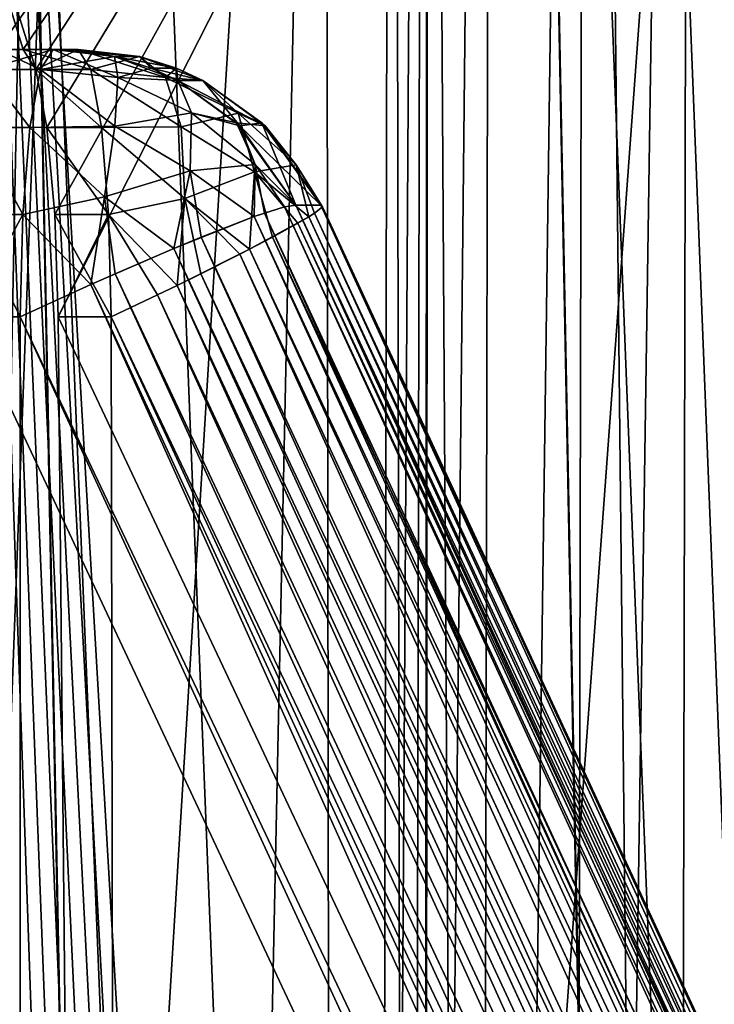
# Model space of a CAD drawing. Header units: millimetres. Extents: x -39 to 39, y -2 to 145.
# Tile 234 of 256: x 3.16 to 4.45, y 10.73 to 12.55. Entities that reach past the tile are written whole.
import ezdxf

# ---------------------------------------------------------------- set-up
doc = ezdxf.new("R2010")
doc.units = ezdxf.units.MM
doc.header["$LTSCALE"] = 65.185185
for name, color, linetype in [('183', 7, 'CONTINUOUS'), ('205', 7, 'CONTINUOUS'), ('462', 7, 'CONTINUOUS'), ('468', 7, 'CONTINUOUS'), ('469', 7, 'CONTINUOUS'), ('473', 7, 'CONTINUOUS'), ('474', 7, 'CONTINUOUS'), ('475', 7, 'CONTINUOUS'), ('477', 7, 'CONTINUOUS'), ('478', 7, 'CONTINUOUS'), ('481', 7, 'CONTINUOUS'), ('482', 7, 'CONTINUOUS'), ('483', 7, 'CONTINUOUS'), ('484', 7, 'CONTINUOUS'), ('485', 7, 'CONTINUOUS'), ('491', 7, 'CONTINUOUS'), ('492', 7, 'CONTINUOUS'), ('569', 7, 'CONTINUOUS'), ('639', 7, 'CONTINUOUS'), ('662', 7, 'CONTINUOUS'), ('700', 7, 'CONTINUOUS'), ('702', 7, 'CONTINUOUS'), ('706', 7, 'CONTINUOUS'), ('709', 7, 'CONTINUOUS'), ('712', 7, 'CONTINUOUS'), ('714', 7, 'CONTINUOUS'), ('717', 7, 'CONTINUOUS'), ('718', 7, 'CONTINUOUS'), ('724', 7, 'CONTINUOUS'), ('725', 7, 'CONTINUOUS'), ('726', 7, 'CONTINUOUS'), ('727', 7, 'CONTINUOUS'), ('728', 7, 'CONTINUOUS'), ('731', 7, 'CONTINUOUS'), ('732', 7, 'CONTINUOUS'), ('810', 7, 'CONTINUOUS')]:
    doc.layers.add(name, color=color, linetype=linetype)

msp = doc.modelspace()

# ---------------------------------------------------------------- linework, layer by layer
at = {"layer": '183', "linetype": 'Continuous'}
for points in [[(4.3767, 2.4394, -37.8412), (4.4088, 17.5, -38.1021), (5.0076, 18, -38.0369), (4.3767, 2.4394, -37.8412)], [(5.0664, 2.4394, -37.7551), (4.3767, 2.4394, -37.8412), (5.0076, 18, -38.0369), (5.0664, 2.4394, -37.7551)]]:
    msp.add_3dface(points, dxfattribs=at)
at = {"layer": '205', "linetype": 'Continuous'}
for points in [[(5.0076, 18, 38.0369), (4.4088, 17.5, 38.1021), (5.0667, 2.4394, 37.755), (5.0076, 18, 38.0369)], [(4.4088, 17.5, 38.1021), (4.3767, 2.4394, 37.8412), (5.0667, 2.4394, 37.755), (4.4088, 17.5, 38.1021)]]:
    msp.add_3dface(points, dxfattribs=at)
at = {"layer": '462', "linetype": 'Continuous'}
msp.add_3dface([(2.9061, -0.5, 28.7065), (2.9483, 17.5, 30.2813), (3.1968, 14.3853, 30.0088), (2.9061, -0.5, 28.7065)], dxfattribs=at)
at = {"layer": '468', "linetype": 'Continuous'}
msp.add_3dface([(1.3594, 14.3853, 15.0444), (2.9061, -0.5, 28.7065), (3.1968, 14.3853, 30.0088), (1.3594, 14.3853, 15.0444)], dxfattribs=at)
at = {"layer": '469', "linetype": 'Continuous'}
for points in [[(4.4573, 20, 30.5), (4.7658, -0.5, 31.5443), (4.4463, 14.3853, 30.0088), (4.4573, 20, 30.5)], [(2.589, 14.3853, 14.8822), (4.4463, 14.3853, 30.0088), (3.1238, 12.5, 19.1026), (2.589, 14.3853, 14.8822)], [(3.1238, 12.5, 19.1026), (4.4463, 14.3853, 30.0088), (3.1703, 12.5, 19.4815), (3.1238, 12.5, 19.1026)], [(3.1703, 12.5, 19.4815), (4.4463, 14.3853, 30.0088), (3.1939, 12.4624, 19.6704), (3.1703, 12.5, 19.4815)], [(3.1939, 12.4624, 19.6704), (4.4463, 14.3853, 30.0088), (3.2145, 12.3551, 19.8307), (3.1939, 12.4624, 19.6704)], [(3.2145, 12.3551, 19.8307), (4.4463, 14.3853, 30.0088), (3.2291, 12.1944, 19.9384), (3.2145, 12.3551, 19.8307)], [(3.2291, 12.1944, 19.9384), (4.4463, 14.3853, 30.0088), (3.2356, 12.0044, 19.9772), (3.2291, 12.1944, 19.9384)], [(4.4463, 14.3853, 30.0088), (3.3572, -0.5, 20.0722), (3.2356, 12.0044, 19.9772), (4.4463, 14.3853, 30.0088)], [(4.7658, -0.5, 31.5443), (3.3572, -0.5, 20.0722), (4.4463, 14.3853, 30.0088), (4.7658, -0.5, 31.5443)]]:
    msp.add_3dface(points, dxfattribs=at)
at = {"layer": '473', "linetype": 'Continuous'}
for points in [[(2.9483, 17.5, 30.2813), (2.7549, -0.5, 28.7065), (3.8551, 17.5, 37.6663), (2.9483, 17.5, 30.2813)], [(3.8551, 17.5, 37.6663), (2.7549, -0.5, 28.7065), (3.8232, 2.5112, 37.4066), (3.8551, 17.5, 37.6663)]]:
    msp.add_3dface(points, dxfattribs=at)
at = {"layer": '474', "linetype": 'Continuous'}
for points in [[(3.1238, 12.5, 19.1026), (3.1703, 12.5, 19.4815), (3.226, 12.5, 19.09), (3.1238, 12.5, 19.1026)], [(3.1703, 12.5, 19.4815), (3.2726, 12.5, 19.4689), (3.226, 12.5, 19.09), (3.1703, 12.5, 19.4815)]]:
    msp.add_3dface(points, dxfattribs=at)
at = {"layer": '475', "linetype": 'Continuous'}
for points in [[(9.6191, -0.5, 18.8015), (9.5455, -0.5, 18.2023), (3.6758, 12.2113, 19.0348), (9.6191, -0.5, 18.8015)], [(3.7224, 12.2113, 19.4137), (9.6191, -0.5, 18.8015), (3.6758, 12.2113, 19.0348), (3.7224, 12.2113, 19.4137)]]:
    msp.add_3dface(points, dxfattribs=at)
at = {"layer": '477', "linetype": 'Continuous'}
for points in [[(3.2356, 12.0044, 19.9772), (3.3572, -0.5, 20.0722), (3.3335, 12.0044, 19.9652), (3.2356, 12.0044, 19.9772)], [(3.3572, -0.5, 20.0722), (9.1342, -0.5, 19.3629), (3.3335, 12.0044, 19.9652), (3.3572, -0.5, 20.0722)]]:
    msp.add_3dface(points, dxfattribs=at)
at = {"layer": '478', "linetype": 'Continuous'}
for points in [[(8.9392, -0.5, 17.7748), (3.1622, -0.5, 18.4842), (3.0672, 12.0044, 18.6058), (8.9392, -0.5, 17.7748)], [(8.9392, -0.5, 17.7748), (3.0672, 12.0044, 18.6058), (3.1651, 12.0044, 18.5938), (8.9392, -0.5, 17.7748)]]:
    msp.add_3dface(points, dxfattribs=at)
at = {"layer": '481', "linetype": 'Continuous'}
for points in [[(3.7109, 12.1966, 19.6077), (9.6093, -0.5, 18.9655), (3.7253, 12.208, 19.5115), (3.7109, 12.1966, 19.6077)], [(9.6191, -0.5, 18.8015), (3.7224, 12.2113, 19.4137), (3.7253, 12.208, 19.5115), (9.6191, -0.5, 18.8015)], [(9.6093, -0.5, 18.9655), (9.6191, -0.5, 18.8015), (3.7253, 12.208, 19.5115), (9.6093, -0.5, 18.9655)], [(3.6796, 12.1778, 19.6985), (9.6093, -0.5, 18.9655), (3.7002, 12.1899, 19.6453), (3.6796, 12.1778, 19.6985)], [(3.7002, 12.1899, 19.6453), (9.6093, -0.5, 18.9655), (3.7109, 12.1966, 19.6077), (3.7002, 12.1899, 19.6453)], [(3.6328, 12.1521, 19.7806), (9.5436, -0.5, 19.1161), (3.6796, 12.1778, 19.6985), (3.6328, 12.1521, 19.7806)], [(9.5436, -0.5, 19.1161), (9.6093, -0.5, 18.9655), (3.6796, 12.1778, 19.6985), (9.5436, -0.5, 19.1161)], [(3.5903, 12.1299, 19.8325), (9.5436, -0.5, 19.1161), (3.6328, 12.1521, 19.7806), (3.5903, 12.1299, 19.8325)], [(3.5722, 12.1206, 19.8506), (9.4334, -0.5, 19.2375), (3.5903, 12.1299, 19.8325), (3.5722, 12.1206, 19.8506)], [(9.4334, -0.5, 19.2375), (9.5436, -0.5, 19.1161), (3.5903, 12.1299, 19.8325), (9.4334, -0.5, 19.2375)], [(3.5, 12.0845, 19.9061), (9.4334, -0.5, 19.2375), (3.5722, 12.1206, 19.8506), (3.5, 12.0845, 19.9061)], [(3.4558, 12.0628, 19.9299), (9.293, -0.5, 19.321), (3.5, 12.0845, 19.9061), (3.4558, 12.0628, 19.9299)], [(9.293, -0.5, 19.321), (9.4334, -0.5, 19.2375), (3.5, 12.0845, 19.9061), (9.293, -0.5, 19.321)], [(3.4194, 12.0452, 19.9448), (9.293, -0.5, 19.321), (3.4558, 12.0628, 19.9299), (3.4194, 12.0452, 19.9448)], [(3.3335, 12.0044, 19.9652), (9.293, -0.5, 19.321), (3.4194, 12.0452, 19.9448), (3.3335, 12.0044, 19.9652)], [(9.1342, -0.5, 19.3629), (9.293, -0.5, 19.321), (3.3335, 12.0044, 19.9652), (9.1342, -0.5, 19.3629)]]:
    msp.add_3dface(points, dxfattribs=at)
at = {"layer": '482', "linetype": 'Continuous'}
for points in [[(3.1703, 12.5, 19.4815), (3.1939, 12.4624, 19.6704), (3.2726, 12.5, 19.4689), (3.1703, 12.5, 19.4815)], [(3.2726, 12.5, 19.4689), (3.1939, 12.4624, 19.6704), (3.2958, 12.4624, 19.6579), (3.2726, 12.5, 19.4689)], [(3.1939, 12.4624, 19.6704), (3.2145, 12.3551, 19.8307), (3.3155, 12.3551, 19.8183), (3.1939, 12.4624, 19.6704)], [(3.1939, 12.4624, 19.6704), (3.3155, 12.3551, 19.8183), (3.2958, 12.4624, 19.6579), (3.1939, 12.4624, 19.6704)], [(3.2145, 12.3551, 19.8307), (3.2291, 12.1944, 19.9384), (3.3287, 12.1944, 19.9262), (3.2145, 12.3551, 19.8307)], [(3.2145, 12.3551, 19.8307), (3.3287, 12.1944, 19.9262), (3.3155, 12.3551, 19.8183), (3.2145, 12.3551, 19.8307)], [(3.2291, 12.1944, 19.9384), (3.2356, 12.0044, 19.9772), (3.3287, 12.1944, 19.9262), (3.2291, 12.1944, 19.9384)], [(3.2356, 12.0044, 19.9772), (3.3335, 12.0044, 19.9652), (3.3287, 12.1944, 19.9262), (3.2356, 12.0044, 19.9772)]]:
    msp.add_3dface(points, dxfattribs=at)
at = {"layer": '483', "linetype": 'Continuous'}
for points in [[(3.226, 12.5, 19.09), (3.2726, 12.5, 19.4689), (3.3864, 12.4867, 19.455), (3.226, 12.5, 19.09)], [(3.226, 12.5, 19.09), (3.3864, 12.4867, 19.455), (3.3399, 12.4867, 19.076), (3.226, 12.5, 19.09)], [(3.3864, 12.4867, 19.455), (3.4546, 12.4652, 19.4466), (3.3399, 12.4867, 19.076), (3.3864, 12.4867, 19.455)], [(3.3399, 12.4867, 19.076), (3.4546, 12.4652, 19.4466), (3.4081, 12.4652, 19.0677), (3.3399, 12.4867, 19.076)], [(3.4546, 12.4652, 19.4466), (3.5038, 12.4424, 19.4406), (3.4081, 12.4652, 19.0677), (3.4546, 12.4652, 19.4466)], [(3.4081, 12.4652, 19.0677), (3.5038, 12.4424, 19.4406), (3.4572, 12.4424, 19.0616), (3.4081, 12.4652, 19.0677)], [(3.5038, 12.4424, 19.4406), (3.6189, 12.3581, 19.4264), (3.4572, 12.4424, 19.0616), (3.5038, 12.4424, 19.4406)], [(3.4572, 12.4424, 19.0616), (3.6189, 12.3581, 19.4264), (3.5661, 12.3641, 19.0482), (3.4572, 12.4424, 19.0616)], [(3.7224, 12.2113, 19.4137), (3.6758, 12.2113, 19.0348), (3.5661, 12.3641, 19.0482), (3.7224, 12.2113, 19.4137)], [(3.6189, 12.3581, 19.4264), (3.7224, 12.2113, 19.4137), (3.5661, 12.3641, 19.0482), (3.6189, 12.3581, 19.4264)]]:
    msp.add_3dface(points, dxfattribs=at)
at = {"layer": '484', "linetype": 'Continuous'}
for points in [[(3.1009, 12.4624, 18.9136), (3.1238, 12.5, 19.1026), (3.2028, 12.4624, 18.9011), (3.1009, 12.4624, 18.9136)], [(3.1238, 12.5, 19.1026), (3.226, 12.5, 19.09), (3.2028, 12.4624, 18.9011), (3.1238, 12.5, 19.1026)], [(3.0822, 12.3551, 18.753), (3.1009, 12.4624, 18.9136), (3.1831, 12.3551, 18.7406), (3.0822, 12.3551, 18.753)], [(3.1009, 12.4624, 18.9136), (3.2028, 12.4624, 18.9011), (3.1831, 12.3551, 18.7406), (3.1009, 12.4624, 18.9136)], [(3.0703, 12.1944, 18.645), (3.0822, 12.3551, 18.753), (3.1699, 12.1944, 18.6328), (3.0703, 12.1944, 18.645)], [(3.0822, 12.3551, 18.753), (3.1831, 12.3551, 18.7406), (3.1699, 12.1944, 18.6328), (3.0822, 12.3551, 18.753)], [(3.0672, 12.0044, 18.6058), (3.0703, 12.1944, 18.645), (3.1651, 12.0044, 18.5938), (3.0672, 12.0044, 18.6058)], [(3.1651, 12.0044, 18.5938), (3.0703, 12.1944, 18.645), (3.1699, 12.1944, 18.6328), (3.1651, 12.0044, 18.5938)]]:
    msp.add_3dface(points, dxfattribs=at)
at = {"layer": '485', "linetype": 'Continuous'}
for points in [[(9.4964, -0.5, 18.0457), (3.6177, 12.1966, 18.8494), (3.655, 12.208, 18.9392), (9.4964, -0.5, 18.0457)], [(3.6758, 12.2113, 19.0348), (9.4964, -0.5, 18.0457), (3.655, 12.208, 18.9392), (3.6758, 12.2113, 19.0348)], [(9.5455, -0.5, 18.2023), (9.4964, -0.5, 18.0457), (3.6758, 12.2113, 19.0348), (9.5455, -0.5, 18.2023)], [(9.3965, -0.5, 17.9156), (3.5002, 12.1521, 18.7005), (3.5988, 12.1901, 18.8163), (9.3965, -0.5, 17.9156)], [(9.3965, -0.5, 17.9156), (3.5988, 12.1901, 18.8163), (3.6177, 12.1966, 18.8494), (9.3965, -0.5, 17.9156)], [(9.4964, -0.5, 18.0457), (9.3965, -0.5, 17.9156), (3.6177, 12.1966, 18.8494), (9.4964, -0.5, 18.0457)], [(9.2603, -0.5, 17.8244), (3.4497, 12.1313, 18.6625), (3.5002, 12.1521, 18.7005), (9.2603, -0.5, 17.8244)], [(9.3965, -0.5, 17.9156), (9.2603, -0.5, 17.8244), (3.5002, 12.1521, 18.7005), (9.3965, -0.5, 17.9156)], [(9.2603, -0.5, 17.8244), (3.341, 12.0845, 18.6108), (3.4497, 12.1313, 18.6625), (9.2603, -0.5, 17.8244)], [(9.1036, -0.5, 17.7771), (3.296, 12.0645, 18.5991), (3.341, 12.0845, 18.6108), (9.1036, -0.5, 17.7771)], [(9.2603, -0.5, 17.8244), (9.1036, -0.5, 17.7771), (3.341, 12.0845, 18.6108), (9.2603, -0.5, 17.8244)], [(8.9392, -0.5, 17.7748), (3.1651, 12.0044, 18.5938), (3.296, 12.0645, 18.5991), (8.9392, -0.5, 17.7748)], [(9.1036, -0.5, 17.7771), (8.9392, -0.5, 17.7748), (3.296, 12.0645, 18.5991), (9.1036, -0.5, 17.7771)]]:
    msp.add_3dface(points, dxfattribs=at)
at = {"layer": '491', "linetype": 'Continuous'}
for points in [[(3.3864, 12.4867, 19.455), (3.2726, 12.5, 19.4689), (3.2958, 12.4624, 19.6579), (3.3864, 12.4867, 19.455)], [(3.4343, 12.4477, 19.6221), (3.3864, 12.4867, 19.455), (3.2958, 12.4624, 19.6579), (3.4343, 12.4477, 19.6221)], [(3.3864, 12.4867, 19.455), (3.4343, 12.4477, 19.6221), (3.4546, 12.4652, 19.4466), (3.3864, 12.4867, 19.455)], [(3.4635, 12.3563, 19.7632), (3.4343, 12.4477, 19.6221), (3.2958, 12.4624, 19.6579), (3.4635, 12.3563, 19.7632)], [(3.3155, 12.3551, 19.8183), (3.4635, 12.3563, 19.7632), (3.2958, 12.4624, 19.6579), (3.3155, 12.3551, 19.8183)], [(3.4343, 12.4477, 19.6221), (3.5038, 12.4424, 19.4406), (3.4546, 12.4652, 19.4466), (3.4343, 12.4477, 19.6221)], [(3.5692, 12.3817, 19.5967), (3.5038, 12.4424, 19.4406), (3.4343, 12.4477, 19.6221), (3.5692, 12.3817, 19.5967)], [(3.4635, 12.3563, 19.7632), (3.5692, 12.3817, 19.5967), (3.4343, 12.4477, 19.6221), (3.4635, 12.3563, 19.7632)], [(3.5038, 12.4424, 19.4406), (3.5692, 12.3817, 19.5967), (3.6189, 12.3581, 19.4264), (3.5038, 12.4424, 19.4406)], [(3.5996, 12.273, 19.7308), (3.5692, 12.3817, 19.5967), (3.4635, 12.3563, 19.7632), (3.5996, 12.273, 19.7308)], [(3.6764, 12.2863, 19.5393), (3.6189, 12.3581, 19.4264), (3.5692, 12.3817, 19.5967), (3.6764, 12.2863, 19.5393)], [(3.5996, 12.273, 19.7308), (3.6764, 12.2863, 19.5393), (3.5692, 12.3817, 19.5967), (3.5996, 12.273, 19.7308)], [(3.4704, 12.2235, 19.8701), (3.4635, 12.3563, 19.7632), (3.3155, 12.3551, 19.8183), (3.4704, 12.2235, 19.8701)], [(3.3287, 12.1944, 19.9262), (3.4704, 12.2235, 19.8701), (3.3155, 12.3551, 19.8183), (3.3287, 12.1944, 19.9262)], [(3.4704, 12.2235, 19.8701), (3.5996, 12.273, 19.7308), (3.4635, 12.3563, 19.7632), (3.4704, 12.2235, 19.8701)], [(3.6764, 12.2863, 19.5393), (3.7224, 12.2113, 19.4137), (3.6189, 12.3581, 19.4264), (3.6764, 12.2863, 19.5393)], [(3.7002, 12.1899, 19.6453), (3.6764, 12.2863, 19.5393), (3.5996, 12.273, 19.7308), (3.7002, 12.1899, 19.6453)], [(3.7253, 12.208, 19.5115), (3.7224, 12.2113, 19.4137), (3.6764, 12.2863, 19.5393), (3.7253, 12.208, 19.5115)], [(3.7002, 12.1899, 19.6453), (3.7109, 12.1966, 19.6077), (3.6764, 12.2863, 19.5393), (3.7002, 12.1899, 19.6453)], [(3.7109, 12.1966, 19.6077), (3.7253, 12.208, 19.5115), (3.6764, 12.2863, 19.5393), (3.7109, 12.1966, 19.6077)], [(3.5903, 12.1299, 19.8325), (3.5996, 12.273, 19.7308), (3.4704, 12.2235, 19.8701), (3.5903, 12.1299, 19.8325)], [(3.5903, 12.1299, 19.8325), (3.7002, 12.1899, 19.6453), (3.5996, 12.273, 19.7308), (3.5903, 12.1299, 19.8325)], [(3.4558, 12.0628, 19.9299), (3.4704, 12.2235, 19.8701), (3.3287, 12.1944, 19.9262), (3.4558, 12.0628, 19.9299)], [(3.4558, 12.0628, 19.9299), (3.5903, 12.1299, 19.8325), (3.4704, 12.2235, 19.8701), (3.4558, 12.0628, 19.9299)], [(3.3335, 12.0044, 19.9652), (3.4558, 12.0628, 19.9299), (3.3287, 12.1944, 19.9262), (3.3335, 12.0044, 19.9652)], [(3.5903, 12.1299, 19.8325), (3.6796, 12.1778, 19.6985), (3.7002, 12.1899, 19.6453), (3.5903, 12.1299, 19.8325)], [(3.5903, 12.1299, 19.8325), (3.6328, 12.1521, 19.7806), (3.6796, 12.1778, 19.6985), (3.5903, 12.1299, 19.8325)], [(3.4558, 12.0628, 19.9299), (3.5722, 12.1206, 19.8506), (3.5903, 12.1299, 19.8325), (3.4558, 12.0628, 19.9299)], [(3.4558, 12.0628, 19.9299), (3.5, 12.0845, 19.9061), (3.5722, 12.1206, 19.8506), (3.4558, 12.0628, 19.9299)], [(3.3335, 12.0044, 19.9652), (3.4194, 12.0452, 19.9448), (3.4558, 12.0628, 19.9299), (3.3335, 12.0044, 19.9652)]]:
    msp.add_3dface(points, dxfattribs=at)
at = {"layer": '492', "linetype": 'Continuous'}
for points in [[(3.2028, 12.4624, 18.9011), (3.226, 12.5, 19.09), (3.3459, 12.4481, 18.9034), (3.2028, 12.4624, 18.9011)], [(3.226, 12.5, 19.09), (3.3399, 12.4867, 19.076), (3.3459, 12.4481, 18.9034), (3.226, 12.5, 19.09)], [(3.3399, 12.4867, 19.076), (3.4081, 12.4652, 19.0677), (3.4572, 12.4424, 19.0616), (3.3399, 12.4867, 19.076)], [(3.3399, 12.4867, 19.076), (3.4572, 12.4424, 19.0616), (3.3459, 12.4481, 18.9034), (3.3399, 12.4867, 19.076)], [(3.1831, 12.3551, 18.7406), (3.2028, 12.4624, 18.9011), (3.3403, 12.3579, 18.7601), (3.1831, 12.3551, 18.7406)], [(3.3403, 12.3579, 18.7601), (3.2028, 12.4624, 18.9011), (3.3459, 12.4481, 18.9034), (3.3403, 12.3579, 18.7601)], [(3.3403, 12.3579, 18.7601), (3.3459, 12.4481, 18.9034), (3.4828, 12.3825, 18.8956), (3.3403, 12.3579, 18.7601)], [(3.3459, 12.4481, 18.9034), (3.4572, 12.4424, 19.0616), (3.4828, 12.3825, 18.8956), (3.3459, 12.4481, 18.9034)], [(3.4572, 12.4424, 19.0616), (3.5661, 12.3641, 19.0482), (3.4828, 12.3825, 18.8956), (3.4572, 12.4424, 19.0616)], [(3.4803, 12.2751, 18.7588), (3.3403, 12.3579, 18.7601), (3.4828, 12.3825, 18.8956), (3.4803, 12.2751, 18.7588)], [(3.4803, 12.2751, 18.7588), (3.4828, 12.3825, 18.8956), (3.6008, 12.2866, 18.9244), (3.4803, 12.2751, 18.7588)], [(3.4828, 12.3825, 18.8956), (3.5661, 12.3641, 19.0482), (3.6008, 12.2866, 18.9244), (3.4828, 12.3825, 18.8956)], [(3.1699, 12.1944, 18.6328), (3.1831, 12.3551, 18.7406), (3.3215, 12.2266, 18.6546), (3.1699, 12.1944, 18.6328)], [(3.3215, 12.2266, 18.6546), (3.1831, 12.3551, 18.7406), (3.3403, 12.3579, 18.7601), (3.3215, 12.2266, 18.6546)], [(3.3215, 12.2266, 18.6546), (3.3403, 12.3579, 18.7601), (3.4803, 12.2751, 18.7588), (3.3215, 12.2266, 18.6546)], [(3.5661, 12.3641, 19.0482), (3.6758, 12.2113, 19.0348), (3.6008, 12.2866, 18.9244), (3.5661, 12.3641, 19.0482)], [(3.4497, 12.1313, 18.6625), (3.3215, 12.2266, 18.6546), (3.4803, 12.2751, 18.7588), (3.4497, 12.1313, 18.6625)], [(3.4497, 12.1313, 18.6625), (3.4803, 12.2751, 18.7588), (3.5002, 12.1521, 18.7005), (3.4497, 12.1313, 18.6625)], [(3.5988, 12.1901, 18.8163), (3.4803, 12.2751, 18.7588), (3.6008, 12.2866, 18.9244), (3.5988, 12.1901, 18.8163)], [(3.5002, 12.1521, 18.7005), (3.4803, 12.2751, 18.7588), (3.5988, 12.1901, 18.8163), (3.5002, 12.1521, 18.7005)], [(3.5988, 12.1901, 18.8163), (3.6008, 12.2866, 18.9244), (3.6177, 12.1966, 18.8494), (3.5988, 12.1901, 18.8163)], [(3.6008, 12.2866, 18.9244), (3.6758, 12.2113, 19.0348), (3.655, 12.208, 18.9392), (3.6008, 12.2866, 18.9244)], [(3.6177, 12.1966, 18.8494), (3.6008, 12.2866, 18.9244), (3.655, 12.208, 18.9392), (3.6177, 12.1966, 18.8494)], [(3.296, 12.0645, 18.5991), (3.1699, 12.1944, 18.6328), (3.3215, 12.2266, 18.6546), (3.296, 12.0645, 18.5991)], [(3.296, 12.0645, 18.5991), (3.3215, 12.2266, 18.6546), (3.341, 12.0845, 18.6108), (3.296, 12.0645, 18.5991)], [(3.341, 12.0845, 18.6108), (3.3215, 12.2266, 18.6546), (3.4497, 12.1313, 18.6625), (3.341, 12.0845, 18.6108)], [(3.1651, 12.0044, 18.5938), (3.1699, 12.1944, 18.6328), (3.296, 12.0645, 18.5991), (3.1651, 12.0044, 18.5938)]]:
    msp.add_3dface(points, dxfattribs=at)
at = {"layer": '569', "linetype": 'Continuous'}
for points in [[(3.4265, 0.9476, 12.9867), (2.9394, 0.9476, 13.1055), (2.9658, 24.7143, 12.6739), (3.4265, 0.9476, 12.9867)], [(2.9411, 0.9476, -13.1051), (3.4284, 0.9476, -12.9862), (2.9658, 24.7143, -12.6739), (2.9411, 0.9476, -13.1051)], [(3.9273, 24.7143, 12.4096), (3.4265, 0.9476, 12.9867), (2.9658, 24.7143, 12.6739), (3.9273, 24.7143, 12.4096)], [(3.4284, 0.9476, -12.9862), (3.9118, 0.9476, -12.8488), (2.9658, 24.7143, -12.6739), (3.4284, 0.9476, -12.9862)], [(2.9658, 24.7143, -12.6739), (3.9118, 0.9476, -12.8488), (3.9273, 24.7143, -12.4096), (2.9658, 24.7143, -12.6739)], [(3.9098, 0.9476, 12.8494), (3.4265, 0.9476, 12.9867), (3.9273, 24.7143, 12.4096), (3.9098, 0.9476, 12.8494)], [(4.3889, 0.9476, 12.6938), (3.9098, 0.9476, 12.8494), (3.9273, 24.7143, 12.4096), (4.3889, 0.9476, 12.6938)], [(3.9118, 0.9476, -12.8488), (4.391, 0.9476, -12.693), (3.9273, 24.7143, -12.4096), (3.9118, 0.9476, -12.8488)], [(4.8657, 24.7143, 12.0726), (4.3889, 0.9476, 12.6938), (3.9273, 24.7143, 12.4096), (4.8657, 24.7143, 12.0726)], [(4.391, 0.9476, -12.693), (4.8654, 0.9476, -12.5189), (3.9273, 24.7143, -12.4096), (4.391, 0.9476, -12.693)], [(3.9273, 24.7143, -12.4096), (4.8654, 0.9476, -12.5189), (4.8657, 24.7143, -12.0726), (3.9273, 24.7143, -12.4096)], [(4.8631, 0.9476, 12.5198), (4.3889, 0.9476, 12.6938), (4.8657, 24.7143, 12.0726), (4.8631, 0.9476, 12.5198)]]:
    msp.add_3dface(points, dxfattribs=at)
at = {"layer": '639', "linetype": 'Continuous'}
for points in [[(3.7158, 26.5, 14.5323), (2.6694, 26.5, 14.7606), (3.7508, -0.0044, 14.7622), (3.7158, 26.5, 14.5323)], [(2.6694, 26.5, 14.7606), (2.7282, -0.0044, 14.985), (3.7508, -0.0044, 14.7622), (2.6694, 26.5, 14.7606)], [(2.6694, 26.5, -14.7606), (3.7158, 26.5, -14.5323), (2.7282, -0.0044, -14.985), (2.6694, 26.5, -14.7606)], [(2.7282, -0.0044, -14.985), (3.7158, 26.5, -14.5323), (3.7509, -0.0044, -14.7622), (2.7282, -0.0044, -14.985)], [(4.7487, 26.5, 14.2281), (3.7158, 26.5, 14.5323), (4.7558, -0.0044, 14.4698), (4.7487, 26.5, 14.2281)], [(4.7558, -0.0044, 14.4698), (3.7158, 26.5, 14.5323), (3.7508, -0.0044, 14.7622), (4.7558, -0.0044, 14.4698)], [(3.7158, 26.5, -14.5323), (4.7487, 26.5, -14.2281), (4.7558, -0.0044, -14.4698), (3.7158, 26.5, -14.5323)], [(3.7509, -0.0044, -14.7622), (3.7158, 26.5, -14.5323), (4.7558, -0.0044, -14.4698), (3.7509, -0.0044, -14.7622)]]:
    msp.add_3dface(points, dxfattribs=at)
at = {"layer": '662', "linetype": 'Continuous'}
for points in [[(3.8551, 17.5, 37.6663), (3.8232, 2.5112, 37.4066), (3.8837, 2.4835, 37.5906), (3.8551, 17.5, 37.6663)], [(3.9157, 17.5, 37.8508), (3.8551, 17.5, 37.6663), (3.8837, 2.4835, 37.5906), (3.9157, 17.5, 37.8508)], [(4.0104, 2.4603, 37.738), (3.9157, 17.5, 37.8508), (3.8837, 2.4835, 37.5906), (4.0104, 2.4603, 37.738)], [(4.0421, 17.5, 37.9983), (3.9157, 17.5, 37.8508), (4.0104, 2.4603, 37.738), (4.0421, 17.5, 37.9983)], [(4.2152, 17.5, 38.0866), (4.0421, 17.5, 37.9983), (4.0104, 2.4603, 37.738), (4.2152, 17.5, 38.0866)], [(4.1839, 2.4449, 37.8259), (4.2152, 17.5, 38.0866), (4.0104, 2.4603, 37.738), (4.1839, 2.4449, 37.8259)], [(4.3767, 2.4394, 37.8412), (4.2152, 17.5, 38.0866), (4.1839, 2.4449, 37.8259), (4.3767, 2.4394, 37.8412)], [(4.3767, 2.4394, 37.8412), (4.4088, 17.5, 38.1021), (4.2152, 17.5, 38.0866), (4.3767, 2.4394, 37.8412)]]:
    msp.add_3dface(points, dxfattribs=at)
at = {"layer": '700', "linetype": 'Continuous'}
for points in [[(2.7549, -0.5, -28.7065), (3.1968, 14.3853, -30.0088), (2.9483, 17.5, -30.2813), (2.7549, -0.5, -28.7065)], [(2.9061, -0.5, -28.7065), (3.1968, 14.3853, -30.0088), (2.7549, -0.5, -28.7065), (2.9061, -0.5, -28.7065)]]:
    msp.add_3dface(points, dxfattribs=at)
at = {"layer": '702', "linetype": 'Continuous'}
for points in [[(2.7549, -0.5, -28.7065), (2.9483, 17.5, -30.2813), (3.5742, -0.4309, -35.3787), (2.7549, -0.5, -28.7065)], [(2.9483, 17.5, -30.2813), (3.8551, 17.5, -37.6663), (3.8232, 2.5112, -37.4066), (2.9483, 17.5, -30.2813)], [(3.5742, -0.4309, -35.3787), (2.9483, 17.5, -30.2813), (3.6279, -0.0763, -35.8162), (3.5742, -0.4309, -35.3787)], [(3.6279, -0.0763, -35.8162), (2.9483, 17.5, -30.2813), (3.681, 0.3659, -36.2489), (3.6279, -0.0763, -35.8162)], [(3.681, 0.3659, -36.2489), (2.9483, 17.5, -30.2813), (3.7276, 0.8528, -36.6283), (3.681, 0.3659, -36.2489)], [(3.7276, 0.8528, -36.6283), (2.9483, 17.5, -30.2813), (3.7671, 1.3784, -36.9503), (3.7276, 0.8528, -36.6283)], [(3.7671, 1.3784, -36.9503), (2.9483, 17.5, -30.2813), (3.7991, 1.934, -37.2108), (3.7671, 1.3784, -36.9503)], [(3.7991, 1.934, -37.2108), (2.9483, 17.5, -30.2813), (3.8232, 2.5112, -37.4066), (3.7991, 1.934, -37.2108)]]:
    msp.add_3dface(points, dxfattribs=at)
at = {"layer": '706', "linetype": 'Continuous'}
for points in [[(1.2496, -0.0044, -15.18), (1.3594, 14.3853, -15.0444), (3.1968, 14.3853, -30.0088), (1.2496, -0.0044, -15.18)], [(1.2496, -0.0044, -15.18), (3.1968, 14.3853, -30.0088), (1.2527, -0.1944, -15.2192), (1.2496, -0.0044, -15.18)], [(1.2527, -0.1944, -15.2192), (3.1968, 14.3853, -30.0088), (1.2646, -0.3552, -15.3273), (1.2527, -0.1944, -15.2192)], [(1.2646, -0.3552, -15.3273), (3.1968, 14.3853, -30.0088), (1.2833, -0.4624, -15.4879), (1.2646, -0.3552, -15.3273)], [(3.1968, 14.3853, -30.0088), (1.3062, -0.5, -15.677), (1.2833, -0.4624, -15.4879), (3.1968, 14.3853, -30.0088)], [(3.1968, 14.3853, -30.0088), (2.9061, -0.5, -28.7065), (1.3062, -0.5, -15.677), (3.1968, 14.3853, -30.0088)]]:
    msp.add_3dface(points, dxfattribs=at)
at = {"layer": '709', "linetype": 'Continuous'}
for points in [[(4.7658, -0.5, -31.5443), (4.4573, 20, -30.5), (4.4463, 14.3853, -30.0088), (4.7658, -0.5, -31.5443)], [(4.4463, 14.3853, -30.0088), (2.589, 14.3853, -14.8822), (3.1939, 12.4624, -19.6704), (4.4463, 14.3853, -30.0088)], [(3.1939, 12.4624, -19.6704), (2.589, 14.3853, -14.8822), (3.1703, 12.5, -19.4815), (3.1939, 12.4624, -19.6704)], [(3.1703, 12.5, -19.4815), (2.589, 14.3853, -14.8822), (3.1238, 12.5, -19.1026), (3.1703, 12.5, -19.4815)], [(3.2145, 12.3551, -19.8307), (4.4463, 14.3853, -30.0088), (3.1939, 12.4624, -19.6704), (3.2145, 12.3551, -19.8307)], [(3.2291, 12.1944, -19.9384), (4.4463, 14.3853, -30.0088), (3.2145, 12.3551, -19.8307), (3.2291, 12.1944, -19.9384)], [(3.2356, 12.0044, -19.9772), (4.4463, 14.3853, -30.0088), (3.2291, 12.1944, -19.9384), (3.2356, 12.0044, -19.9772)], [(3.3572, -0.5, -20.0722), (4.4463, 14.3853, -30.0088), (3.2356, 12.0044, -19.9772), (3.3572, -0.5, -20.0722)], [(3.3572, -0.5, -20.0722), (4.7658, -0.5, -31.5443), (4.4463, 14.3853, -30.0088), (3.3572, -0.5, -20.0722)]]:
    msp.add_3dface(points, dxfattribs=at)
at = {"layer": '712', "linetype": 'Continuous'}
for points in [[(3.1703, 12.5, -19.4815), (3.1238, 12.5, -19.1026), (3.226, 12.5, -19.09), (3.1703, 12.5, -19.4815)], [(3.1703, 12.5, -19.4815), (3.226, 12.5, -19.09), (3.2726, 12.5, -19.4689), (3.1703, 12.5, -19.4815)]]:
    msp.add_3dface(points, dxfattribs=at)
at = {"layer": '714', "linetype": 'Continuous'}
for points in [[(9.5455, -0.5, -18.2023), (3.7224, 12.2113, -19.4137), (3.6758, 12.2113, -19.0348), (9.5455, -0.5, -18.2023)], [(9.5455, -0.5, -18.2023), (9.6191, -0.5, -18.8015), (3.7224, 12.2113, -19.4137), (9.5455, -0.5, -18.2023)]]:
    msp.add_3dface(points, dxfattribs=at)
at = {"layer": '717', "linetype": 'Continuous'}
for points in [[(3.0672, 12.0044, -18.6058), (3.1622, -0.5, -18.4842), (3.1651, 12.0044, -18.5938), (3.0672, 12.0044, -18.6058)], [(3.1622, -0.5, -18.4842), (8.9392, -0.5, -17.7748), (3.1651, 12.0044, -18.5938), (3.1622, -0.5, -18.4842)]]:
    msp.add_3dface(points, dxfattribs=at)
at = {"layer": '718', "linetype": 'Continuous'}
for points in [[(9.1342, -0.5, -19.3629), (3.3572, -0.5, -20.0722), (3.2356, 12.0044, -19.9772), (9.1342, -0.5, -19.3629)], [(9.1342, -0.5, -19.3629), (3.2356, 12.0044, -19.9772), (3.3335, 12.0044, -19.9652), (9.1342, -0.5, -19.3629)]]:
    msp.add_3dface(points, dxfattribs=at)
at = {"layer": '724', "linetype": 'Continuous'}
for points in [[(3.7253, 12.208, -19.5115), (9.6093, -0.5, -18.9653), (3.7109, 12.1966, -19.6077), (3.7253, 12.208, -19.5115)], [(9.6191, -0.5, -18.8015), (9.6093, -0.5, -18.9653), (3.7224, 12.2113, -19.4137), (9.6191, -0.5, -18.8015)], [(3.7224, 12.2113, -19.4137), (9.6093, -0.5, -18.9653), (3.7253, 12.208, -19.5115), (3.7224, 12.2113, -19.4137)], [(3.7002, 12.1899, -19.6453), (9.5439, -0.5, -19.1157), (3.6796, 12.1778, -19.6985), (3.7002, 12.1899, -19.6453)], [(3.7109, 12.1966, -19.6077), (9.5439, -0.5, -19.1157), (3.7002, 12.1899, -19.6453), (3.7109, 12.1966, -19.6077)], [(9.6093, -0.5, -18.9653), (9.5439, -0.5, -19.1157), (3.7109, 12.1966, -19.6077), (9.6093, -0.5, -18.9653)], [(3.6796, 12.1778, -19.6985), (9.5439, -0.5, -19.1157), (3.6328, 12.1521, -19.7806), (3.6796, 12.1778, -19.6985)], [(3.6328, 12.1521, -19.7806), (9.4338, -0.5, -19.2372), (3.5903, 12.1299, -19.8325), (3.6328, 12.1521, -19.7806)], [(9.5439, -0.5, -19.1157), (9.4338, -0.5, -19.2372), (3.6328, 12.1521, -19.7806), (9.5439, -0.5, -19.1157)], [(3.5903, 12.1299, -19.8325), (9.4338, -0.5, -19.2372), (3.5722, 12.1206, -19.8506), (3.5903, 12.1299, -19.8325)], [(3.5722, 12.1206, -19.8506), (9.2932, -0.5, -19.3209), (3.5, 12.0845, -19.9061), (3.5722, 12.1206, -19.8506)], [(9.4338, -0.5, -19.2372), (9.2932, -0.5, -19.3209), (3.5722, 12.1206, -19.8506), (9.4338, -0.5, -19.2372)], [(3.5, 12.0845, -19.9061), (9.2932, -0.5, -19.3209), (3.4558, 12.0628, -19.9299), (3.5, 12.0845, -19.9061)], [(3.4558, 12.0628, -19.9299), (9.1342, -0.5, -19.3629), (3.4194, 12.0452, -19.9448), (3.4558, 12.0628, -19.9299)], [(9.2932, -0.5, -19.3209), (9.1342, -0.5, -19.3629), (3.4558, 12.0628, -19.9299), (9.2932, -0.5, -19.3209)], [(9.1342, -0.5, -19.3629), (3.3335, 12.0044, -19.9652), (3.4194, 12.0452, -19.9448), (9.1342, -0.5, -19.3629)]]:
    msp.add_3dface(points, dxfattribs=at)
at = {"layer": '725', "linetype": 'Continuous'}
for points in [[(3.1939, 12.4624, -19.6704), (3.1703, 12.5, -19.4815), (3.2958, 12.4624, -19.6579), (3.1939, 12.4624, -19.6704)], [(3.1703, 12.5, -19.4815), (3.2726, 12.5, -19.4689), (3.2958, 12.4624, -19.6579), (3.1703, 12.5, -19.4815)], [(3.2145, 12.3551, -19.8307), (3.1939, 12.4624, -19.6704), (3.3155, 12.3551, -19.8183), (3.2145, 12.3551, -19.8307)], [(3.1939, 12.4624, -19.6704), (3.2958, 12.4624, -19.6579), (3.3155, 12.3551, -19.8183), (3.1939, 12.4624, -19.6704)], [(3.2291, 12.1944, -19.9384), (3.2145, 12.3551, -19.8307), (3.3287, 12.1944, -19.9262), (3.2291, 12.1944, -19.9384)], [(3.2145, 12.3551, -19.8307), (3.3155, 12.3551, -19.8183), (3.3287, 12.1944, -19.9262), (3.2145, 12.3551, -19.8307)], [(3.2356, 12.0044, -19.9772), (3.2291, 12.1944, -19.9384), (3.3335, 12.0044, -19.9652), (3.2356, 12.0044, -19.9772)], [(3.3335, 12.0044, -19.9652), (3.2291, 12.1944, -19.9384), (3.3287, 12.1944, -19.9262), (3.3335, 12.0044, -19.9652)]]:
    msp.add_3dface(points, dxfattribs=at)
at = {"layer": '726', "linetype": 'Continuous'}
for points in [[(3.2726, 12.5, -19.4689), (3.226, 12.5, -19.09), (3.3399, 12.4867, -19.076), (3.2726, 12.5, -19.4689)], [(3.3864, 12.4867, -19.455), (3.2726, 12.5, -19.4689), (3.3399, 12.4867, -19.076), (3.3864, 12.4867, -19.455)], [(3.4081, 12.4652, -19.0677), (3.3864, 12.4867, -19.455), (3.3399, 12.4867, -19.076), (3.4081, 12.4652, -19.0677)], [(3.4546, 12.4652, -19.4466), (3.3864, 12.4867, -19.455), (3.4081, 12.4652, -19.0677), (3.4546, 12.4652, -19.4466)], [(3.4572, 12.4424, -19.0616), (3.4546, 12.4652, -19.4466), (3.4081, 12.4652, -19.0677), (3.4572, 12.4424, -19.0616)], [(3.5038, 12.4424, -19.4406), (3.4546, 12.4652, -19.4466), (3.4572, 12.4424, -19.0616), (3.5038, 12.4424, -19.4406)], [(3.5724, 12.3581, -19.0475), (3.5038, 12.4424, -19.4406), (3.4572, 12.4424, -19.0616), (3.5724, 12.3581, -19.0475)], [(3.6127, 12.3641, -19.4272), (3.5038, 12.4424, -19.4406), (3.5724, 12.3581, -19.0475), (3.6127, 12.3641, -19.4272)], [(3.6758, 12.2113, -19.0348), (3.6127, 12.3641, -19.4272), (3.5724, 12.3581, -19.0475), (3.6758, 12.2113, -19.0348)], [(3.6758, 12.2113, -19.0348), (3.7224, 12.2113, -19.4137), (3.6127, 12.3641, -19.4272), (3.6758, 12.2113, -19.0348)]]:
    msp.add_3dface(points, dxfattribs=at)
at = {"layer": '727', "linetype": 'Continuous'}
for points in [[(3.1238, 12.5, -19.1026), (3.1009, 12.4624, -18.9136), (3.226, 12.5, -19.09), (3.1238, 12.5, -19.1026)], [(3.226, 12.5, -19.09), (3.1009, 12.4624, -18.9136), (3.2028, 12.4624, -18.9011), (3.226, 12.5, -19.09)], [(3.1009, 12.4624, -18.9136), (3.0822, 12.3551, -18.753), (3.1831, 12.3551, -18.7406), (3.1009, 12.4624, -18.9136)], [(3.1009, 12.4624, -18.9136), (3.1831, 12.3551, -18.7406), (3.2028, 12.4624, -18.9011), (3.1009, 12.4624, -18.9136)], [(3.0822, 12.3551, -18.753), (3.0703, 12.1944, -18.645), (3.1699, 12.1944, -18.6328), (3.0822, 12.3551, -18.753)], [(3.0822, 12.3551, -18.753), (3.1699, 12.1944, -18.6328), (3.1831, 12.3551, -18.7406), (3.0822, 12.3551, -18.753)], [(3.0703, 12.1944, -18.645), (3.0672, 12.0044, -18.6058), (3.1699, 12.1944, -18.6328), (3.0703, 12.1944, -18.645)], [(3.0672, 12.0044, -18.6058), (3.1651, 12.0044, -18.5938), (3.1699, 12.1944, -18.6328), (3.0672, 12.0044, -18.6058)]]:
    msp.add_3dface(points, dxfattribs=at)
at = {"layer": '728', "linetype": 'Continuous'}
for points in [[(9.4963, -0.5, -18.0455), (3.655, 12.208, -18.9392), (3.6177, 12.1966, -18.8494), (9.4963, -0.5, -18.0455)], [(9.5455, -0.5, -18.2023), (3.6758, 12.2113, -19.0348), (3.655, 12.208, -18.9392), (9.5455, -0.5, -18.2023)], [(9.4963, -0.5, -18.0455), (9.5455, -0.5, -18.2023), (3.655, 12.208, -18.9392), (9.4963, -0.5, -18.0455)], [(9.3962, -0.5, -17.9153), (3.5988, 12.1901, -18.8163), (3.5002, 12.1521, -18.7005), (9.3962, -0.5, -17.9153)], [(3.5988, 12.1901, -18.8163), (9.4963, -0.5, -18.0455), (3.6177, 12.1966, -18.8494), (3.5988, 12.1901, -18.8163)], [(9.3962, -0.5, -17.9153), (9.4963, -0.5, -18.0455), (3.5988, 12.1901, -18.8163), (9.3962, -0.5, -17.9153)], [(3.4497, 12.1313, -18.6625), (9.3962, -0.5, -17.9153), (3.5002, 12.1521, -18.7005), (3.4497, 12.1313, -18.6625)], [(9.2599, -0.5, -17.8242), (3.4497, 12.1313, -18.6625), (3.341, 12.0845, -18.6108), (9.2599, -0.5, -17.8242)], [(9.2599, -0.5, -17.8242), (9.3962, -0.5, -17.9153), (3.4497, 12.1313, -18.6625), (9.2599, -0.5, -17.8242)], [(3.296, 12.0645, -18.5991), (9.1034, -0.5, -17.7771), (3.341, 12.0845, -18.6108), (3.296, 12.0645, -18.5991)], [(9.1034, -0.5, -17.7771), (9.2599, -0.5, -17.8242), (3.341, 12.0845, -18.6108), (9.1034, -0.5, -17.7771)], [(3.1651, 12.0044, -18.5938), (9.1034, -0.5, -17.7771), (3.296, 12.0645, -18.5991), (3.1651, 12.0044, -18.5938)], [(8.9392, -0.5, -17.7748), (9.1034, -0.5, -17.7771), (3.1651, 12.0044, -18.5938), (8.9392, -0.5, -17.7748)]]:
    msp.add_3dface(points, dxfattribs=at)
at = {"layer": '731', "linetype": 'Continuous'}
for points in [[(3.4343, 12.4477, -19.6221), (3.2726, 12.5, -19.4689), (3.3864, 12.4867, -19.455), (3.4343, 12.4477, -19.6221)], [(3.2726, 12.5, -19.4689), (3.4343, 12.4477, -19.6221), (3.2958, 12.4624, -19.6579), (3.2726, 12.5, -19.4689)], [(3.4343, 12.4477, -19.6221), (3.3864, 12.4867, -19.455), (3.5038, 12.4424, -19.4406), (3.4343, 12.4477, -19.6221)], [(3.5038, 12.4424, -19.4406), (3.3864, 12.4867, -19.455), (3.4546, 12.4652, -19.4466), (3.5038, 12.4424, -19.4406)], [(3.4343, 12.4477, -19.6221), (3.4635, 12.3563, -19.7632), (3.2958, 12.4624, -19.6579), (3.4343, 12.4477, -19.6221)], [(3.2958, 12.4624, -19.6579), (3.4635, 12.3563, -19.7632), (3.3155, 12.3551, -19.8183), (3.2958, 12.4624, -19.6579)], [(3.4635, 12.3563, -19.7632), (3.4343, 12.4477, -19.6221), (3.5692, 12.3817, -19.5967), (3.4635, 12.3563, -19.7632)], [(3.5692, 12.3817, -19.5967), (3.4343, 12.4477, -19.6221), (3.5038, 12.4424, -19.4406), (3.5692, 12.3817, -19.5967)], [(3.5692, 12.3817, -19.5967), (3.5038, 12.4424, -19.4406), (3.6127, 12.3641, -19.4272), (3.5692, 12.3817, -19.5967)], [(3.5996, 12.273, -19.7308), (3.4635, 12.3563, -19.7632), (3.5692, 12.3817, -19.5967), (3.5996, 12.273, -19.7308)], [(3.5996, 12.273, -19.7308), (3.5692, 12.3817, -19.5967), (3.6764, 12.2863, -19.5393), (3.5996, 12.273, -19.7308)], [(3.6764, 12.2863, -19.5393), (3.5692, 12.3817, -19.5967), (3.6127, 12.3641, -19.4272), (3.6764, 12.2863, -19.5393)], [(3.4635, 12.3563, -19.7632), (3.4704, 12.2235, -19.8701), (3.3155, 12.3551, -19.8183), (3.4635, 12.3563, -19.7632)], [(3.3155, 12.3551, -19.8183), (3.4704, 12.2235, -19.8701), (3.3287, 12.1944, -19.9262), (3.3155, 12.3551, -19.8183)], [(3.4704, 12.2235, -19.8701), (3.4635, 12.3563, -19.7632), (3.5996, 12.273, -19.7308), (3.4704, 12.2235, -19.8701)], [(3.7224, 12.2113, -19.4137), (3.6764, 12.2863, -19.5393), (3.6127, 12.3641, -19.4272), (3.7224, 12.2113, -19.4137)], [(3.7002, 12.1899, -19.6453), (3.5996, 12.273, -19.7308), (3.6764, 12.2863, -19.5393), (3.7002, 12.1899, -19.6453)], [(3.7224, 12.2113, -19.4137), (3.7253, 12.208, -19.5115), (3.6764, 12.2863, -19.5393), (3.7224, 12.2113, -19.4137)], [(3.7253, 12.208, -19.5115), (3.7109, 12.1966, -19.6077), (3.6764, 12.2863, -19.5393), (3.7253, 12.208, -19.5115)], [(3.7109, 12.1966, -19.6077), (3.7002, 12.1899, -19.6453), (3.6764, 12.2863, -19.5393), (3.7109, 12.1966, -19.6077)], [(3.5903, 12.1299, -19.8325), (3.4704, 12.2235, -19.8701), (3.5996, 12.273, -19.7308), (3.5903, 12.1299, -19.8325)], [(3.6328, 12.1521, -19.7806), (3.5903, 12.1299, -19.8325), (3.5996, 12.273, -19.7308), (3.6328, 12.1521, -19.7806)], [(3.7002, 12.1899, -19.6453), (3.6796, 12.1778, -19.6985), (3.5996, 12.273, -19.7308), (3.7002, 12.1899, -19.6453)], [(3.6796, 12.1778, -19.6985), (3.6328, 12.1521, -19.7806), (3.5996, 12.273, -19.7308), (3.6796, 12.1778, -19.6985)], [(3.4704, 12.2235, -19.8701), (3.4558, 12.0628, -19.9299), (3.3287, 12.1944, -19.9262), (3.4704, 12.2235, -19.8701)], [(3.5, 12.0845, -19.9061), (3.4558, 12.0628, -19.9299), (3.4704, 12.2235, -19.8701), (3.5, 12.0845, -19.9061)], [(3.5903, 12.1299, -19.8325), (3.5722, 12.1206, -19.8506), (3.4704, 12.2235, -19.8701), (3.5903, 12.1299, -19.8325)], [(3.5722, 12.1206, -19.8506), (3.5, 12.0845, -19.9061), (3.4704, 12.2235, -19.8701), (3.5722, 12.1206, -19.8506)], [(3.4194, 12.0452, -19.9448), (3.3335, 12.0044, -19.9652), (3.3287, 12.1944, -19.9262), (3.4194, 12.0452, -19.9448)], [(3.4558, 12.0628, -19.9299), (3.4194, 12.0452, -19.9448), (3.3287, 12.1944, -19.9262), (3.4558, 12.0628, -19.9299)]]:
    msp.add_3dface(points, dxfattribs=at)
at = {"layer": '732', "linetype": 'Continuous'}
for points in [[(3.3399, 12.4867, -19.076), (3.226, 12.5, -19.09), (3.2028, 12.4624, -18.9011), (3.3399, 12.4867, -19.076)], [(3.3459, 12.4481, -18.9034), (3.3399, 12.4867, -19.076), (3.2028, 12.4624, -18.9011), (3.3459, 12.4481, -18.9034)], [(3.4081, 12.4652, -19.0677), (3.3399, 12.4867, -19.076), (3.3459, 12.4481, -18.9034), (3.4081, 12.4652, -19.0677)], [(3.1831, 12.3551, -18.7406), (3.3403, 12.3579, -18.7601), (3.2028, 12.4624, -18.9011), (3.1831, 12.3551, -18.7406)], [(3.3403, 12.3579, -18.7601), (3.3459, 12.4481, -18.9034), (3.2028, 12.4624, -18.9011), (3.3403, 12.3579, -18.7601)], [(3.4572, 12.4424, -19.0616), (3.4081, 12.4652, -19.0677), (3.3459, 12.4481, -18.9034), (3.4572, 12.4424, -19.0616)], [(3.3459, 12.4481, -18.9034), (3.3403, 12.3579, -18.7601), (3.4828, 12.3825, -18.8956), (3.3459, 12.4481, -18.9034)], [(3.4572, 12.4424, -19.0616), (3.3459, 12.4481, -18.9034), (3.4828, 12.3825, -18.8956), (3.4572, 12.4424, -19.0616)], [(3.5724, 12.3581, -19.0475), (3.4572, 12.4424, -19.0616), (3.4828, 12.3825, -18.8956), (3.5724, 12.3581, -19.0475)], [(3.4828, 12.3825, -18.8956), (3.3403, 12.3579, -18.7601), (3.4803, 12.2751, -18.7588), (3.4828, 12.3825, -18.8956)], [(3.4828, 12.3825, -18.8956), (3.4803, 12.2751, -18.7588), (3.6008, 12.2866, -18.9244), (3.4828, 12.3825, -18.8956)], [(3.5724, 12.3581, -19.0475), (3.4828, 12.3825, -18.8956), (3.6008, 12.2866, -18.9244), (3.5724, 12.3581, -19.0475)], [(3.1699, 12.1944, -18.6328), (3.3215, 12.2266, -18.6546), (3.1831, 12.3551, -18.7406), (3.1699, 12.1944, -18.6328)], [(3.3215, 12.2266, -18.6546), (3.3403, 12.3579, -18.7601), (3.1831, 12.3551, -18.7406), (3.3215, 12.2266, -18.6546)], [(3.3403, 12.3579, -18.7601), (3.3215, 12.2266, -18.6546), (3.4803, 12.2751, -18.7588), (3.3403, 12.3579, -18.7601)], [(3.6758, 12.2113, -19.0348), (3.5724, 12.3581, -19.0475), (3.6008, 12.2866, -18.9244), (3.6758, 12.2113, -19.0348)], [(3.4803, 12.2751, -18.7588), (3.3215, 12.2266, -18.6546), (3.4497, 12.1313, -18.6625), (3.4803, 12.2751, -18.7588)], [(3.4803, 12.2751, -18.7588), (3.4497, 12.1313, -18.6625), (3.5988, 12.1901, -18.8163), (3.4803, 12.2751, -18.7588)], [(3.6008, 12.2866, -18.9244), (3.4803, 12.2751, -18.7588), (3.5988, 12.1901, -18.8163), (3.6008, 12.2866, -18.9244)], [(3.6008, 12.2866, -18.9244), (3.5988, 12.1901, -18.8163), (3.655, 12.208, -18.9392), (3.6008, 12.2866, -18.9244)], [(3.6758, 12.2113, -19.0348), (3.6008, 12.2866, -18.9244), (3.655, 12.208, -18.9392), (3.6758, 12.2113, -19.0348)], [(3.296, 12.0645, -18.5991), (3.3215, 12.2266, -18.6546), (3.1699, 12.1944, -18.6328), (3.296, 12.0645, -18.5991)], [(3.3215, 12.2266, -18.6546), (3.296, 12.0645, -18.5991), (3.4497, 12.1313, -18.6625), (3.3215, 12.2266, -18.6546)], [(3.655, 12.208, -18.9392), (3.5988, 12.1901, -18.8163), (3.6177, 12.1966, -18.8494), (3.655, 12.208, -18.9392)], [(3.1651, 12.0044, -18.5938), (3.296, 12.0645, -18.5991), (3.1699, 12.1944, -18.6328), (3.1651, 12.0044, -18.5938)], [(3.5988, 12.1901, -18.8163), (3.4497, 12.1313, -18.6625), (3.5002, 12.1521, -18.7005), (3.5988, 12.1901, -18.8163)], [(3.4497, 12.1313, -18.6625), (3.296, 12.0645, -18.5991), (3.341, 12.0845, -18.6108), (3.4497, 12.1313, -18.6625)]]:
    msp.add_3dface(points, dxfattribs=at)
at = {"layer": '810', "linetype": 'Continuous'}
for points in [[(3.8232, 2.5112, -37.4066), (3.8551, 17.5, -37.6663), (3.9157, 17.5, -37.8508), (3.8232, 2.5112, -37.4066)], [(3.8232, 2.5112, -37.4066), (3.9157, 17.5, -37.8508), (3.8837, 2.4835, -37.5906), (3.8232, 2.5112, -37.4066)], [(3.9157, 17.5, -37.8508), (4.0421, 17.5, -37.9983), (3.8837, 2.4835, -37.5906), (3.9157, 17.5, -37.8508)], [(3.8837, 2.4835, -37.5906), (4.0421, 17.5, -37.9983), (4.0104, 2.4603, -37.738), (3.8837, 2.4835, -37.5906)], [(4.0421, 17.5, -37.9983), (4.2152, 17.5, -38.0866), (4.0104, 2.4603, -37.738), (4.0421, 17.5, -37.9983)], [(4.0104, 2.4603, -37.738), (4.2152, 17.5, -38.0866), (4.1839, 2.4449, -37.8259), (4.0104, 2.4603, -37.738)], [(4.4088, 17.5, -38.1021), (4.3767, 2.4394, -37.8412), (4.1839, 2.4449, -37.8259), (4.4088, 17.5, -38.1021)], [(4.2152, 17.5, -38.0866), (4.4088, 17.5, -38.1021), (4.1839, 2.4449, -37.8259), (4.2152, 17.5, -38.0866)]]:
    msp.add_3dface(points, dxfattribs=at)

doc.saveas('drawing.dxf')
